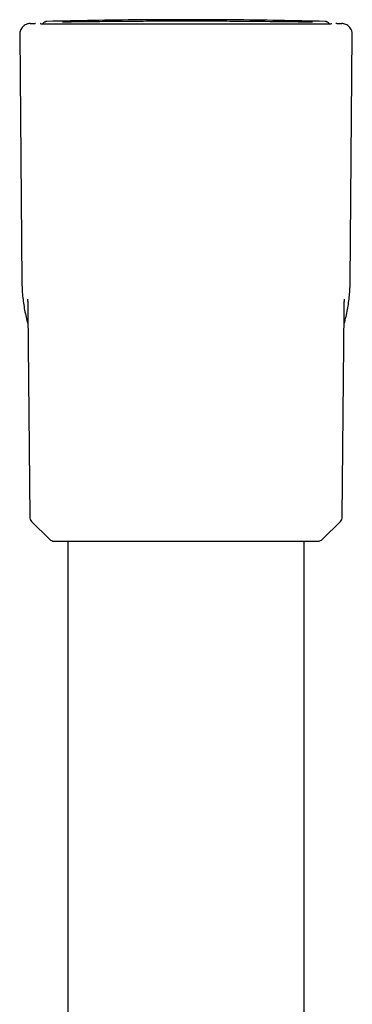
# Model space of a CAD drawing. Header units: millimetres. Extents: x 8 to 866, y 12 to 2084.
# Tile 96 of 98: x 446 to 477, y 1992 to 2084. Entities that reach past the tile are written whole.
import ezdxf

# ---------------------------------------------------------------- set-up
doc = ezdxf.new("R2010")
doc.units = ezdxf.units.MM

msp = doc.modelspace()

# ---------------------------------------------------------------- linework, layer by layer
at = {"color": 7, "linetype": 'Continuous', "lineweight": 30}
for p, q in [((472.398, 2083.344), (471.32, 2083.342)), ((472.934, 2083.347), (472.398, 2083.344)), ((447.062, 2083.196), (447.526, 2083.209)), ((447.571, 2083.207), (447.526, 2083.209)), ((447.976, 2083.187), (448.071, 2083.182)), ((448.01, 2083.185), (447.976, 2083.187)), ((474.966, 2083.182), (475.061, 2083.187)), ((475.027, 2083.185), (475.061, 2083.187)), ((475.511, 2083.209), (475.975, 2083.196)), ((446.091, 2082.188), (446.291, 2059.257)), ((476.747, 2059.257), (476.947, 2082.188)), ((446.851, 2056.535), (447.018, 2037.408)), ((476.02, 2037.408), (476.186, 2056.536)), ((447.196, 2036.987), (448.862, 2035.335)), ((474.175, 2035.335), (475.842, 2036.987)), ((449.285, 2035.161), (473.753, 2035.161)), ((450.569, 2035.161), (450.569, 1960.958)), ((472.469, 1935.131), (472.469, 2035.161))]:
    msp.add_line(p, q, dxfattribs=at)
at = {"color": 7, "linetype": 'Continuous', "lineweight": 30, "flags": 128}
msp.add_lwpolyline([(475.511, 2083.209), (475.452, 2083.205), (475.434, 2083.201)], dxfattribs=at)
at = {"color": 7, "linetype": 'Continuous', "lineweight": 30}
for centre, start, end in [((447.618, 2037.413), 180.5, 225.25), ((475.42, 2037.413), 314.75, 359.5), ((449.285, 2035.761), 225.25, 270), ((473.753, 2035.761), 270, 314.75)]:
    msp.add_arc(centre, 0.6, start, end, dxfattribs=at)
for points, knots in [([(448.622, 2083.388), (448.591, 2083.386), (448.531, 2083.381), (448.448, 2083.354), (448.375, 2083.318), (448.314, 2083.273), (448.264, 2083.226), (448.238, 2083.192), (448.226, 2083.176)], [0, 0, 0, 0, 0.1996672, 0.3866265, 0.5608714, 0.7223957, 0.8711936, 1, 1, 1, 1]), ([(448.622, 2083.388), (448.591, 2083.386), (448.531, 2083.381), (448.448, 2083.354), (448.375, 2083.318), (448.314, 2083.273), (448.264, 2083.226), (448.238, 2083.192), (448.226, 2083.176)], [0, 0, 0, 0, 0.1996672, 0.3866265, 0.5608714, 0.7223957, 0.8711936, 1, 1, 1, 1]), ([(474.415, 2083.388), (472.982, 2083.421), (470.117, 2083.487), (465.818, 2083.539), (461.519, 2083.558), (457.22, 2083.539), (452.921, 2083.487), (450.055, 2083.421), (448.622, 2083.388)], [0, 0, 0, 0, 0.166666, 0.333332, 0.499997, 0.666663, 0.833331, 1, 1, 1, 1]), ([(450.084, 2083.348), (450.067, 2083.349), (449.985, 2083.351), (450.407, 2083.358), (451.341, 2083.372), (452.806, 2083.39), (454.689, 2083.41), (456.917, 2083.428), (459.356, 2083.439), (461.893, 2083.443), (464.416, 2083.437), (466.792, 2083.423), (469.617, 2083.398), (471.813, 2083.37), (472.899, 2083.355), (473.246, 2083.35), (473.26, 2083.35), (473.263, 2083.35), (473.264, 2083.35), (473.269, 2083.35), (473.169, 2083.349), (473.126, 2083.349), (473.089, 2083.348)], [0, 0, 0, 0, 0.018352, 0.08929, 0.160003, 0.230797, 0.301993, 0.373043, 0.443823, 0.514428, 0.585039, 0.655847, 0.726688, 0.865171, 0.956134, 0.959128, 0.959909, 0.960121, 0.960182, 0.960215, 0.965967, 1, 1, 1, 1]), ([(474.811, 2083.176), (474.799, 2083.192), (474.773, 2083.226), (474.724, 2083.273), (474.663, 2083.318), (474.59, 2083.354), (474.506, 2083.381), (474.446, 2083.386), (474.415, 2083.388)], [0, 0, 0, 0, 0.128239, 0.277134, 0.438763, 0.613122, 0.800203, 1, 1, 1, 1]), ([(474.811, 2083.176), (474.799, 2083.192), (474.773, 2083.226), (474.724, 2083.273), (474.663, 2083.318), (474.59, 2083.354), (474.506, 2083.381), (474.446, 2083.386), (474.415, 2083.388)], [0, 0, 0, 0, 0.128239, 0.277134, 0.438763, 0.613122, 0.800203, 1, 1, 1, 1]), ([(447.062, 2083.196), (447.018, 2083.193), (446.931, 2083.187), (446.803, 2083.156), (446.663, 2083.103), (446.515, 2083.017), (446.369, 2082.892), (446.25, 2082.742), (446.159, 2082.572), (446.112, 2082.417), (446.093, 2082.287), (446.091, 2082.221), (446.091, 2082.188)], [0, 0, 0, 0, 0.085633, 0.169739, 0.252869, 0.376459, 0.49956, 0.6227, 0.746421, 0.871617, 0.9353, 1, 1, 1, 1]), ([(448.071, 2083.182), (448.078, 2083.182), (448.093, 2083.181), (448.156, 2083.181), (448.249, 2083.18), (448.373, 2083.18), (448.527, 2083.18), (448.712, 2083.181), (448.927, 2083.181), (449.18, 2083.181), (449.375, 2083.181), (449.485, 2083.181), (449.487, 2083.181), (449.488, 2083.181), (449.49, 2083.181), (449.492, 2083.181), (449.499, 2083.181), (449.51, 2083.181), (449.527, 2083.181), (449.555, 2083.181), (449.599, 2083.181), (449.661, 2083.182), (449.737, 2083.182), (449.826, 2083.182), (449.93, 2083.182), (450.05, 2083.182), (450.188, 2083.182), (450.35, 2083.182), (450.541, 2083.182), (450.708, 2083.182), (450.835, 2083.182), (450.914, 2083.182), (450.995, 2083.182), (451.072, 2083.182), (451.216, 2083.182), (451.427, 2083.182), (451.712, 2083.182), (451.989, 2083.182), (452.245, 2083.181), (452.478, 2083.181), (452.687, 2083.181), (452.846, 2083.181), (452.955, 2083.181), (453.019, 2083.181), (453.081, 2083.18), (453.141, 2083.18), (453.21, 2083.18), (453.302, 2083.18), (453.476, 2083.18), (453.72, 2083.18), (454.015, 2083.179), (454.292, 2083.179), (454.55, 2083.178), (454.789, 2083.178), (455.007, 2083.178), (455.203, 2083.177), (455.378, 2083.177), (455.53, 2083.177), (455.651, 2083.177), (455.765, 2083.177), (455.889, 2083.176), (456.038, 2083.176), (456.201, 2083.176), (456.429, 2083.176), (456.729, 2083.175), (457.107, 2083.175), (457.506, 2083.174), (457.873, 2083.174), (458.202, 2083.174), (458.494, 2083.173), (458.801, 2083.173), (459.114, 2083.173), (459.445, 2083.173), (459.785, 2083.172), (460.132, 2083.172), (460.457, 2083.172), (460.758, 2083.172), (461.035, 2083.172), (461.289, 2083.172), (461.555, 2083.172), (461.853, 2083.172), (462.2, 2083.172), (462.58, 2083.172), (462.992, 2083.172), (463.436, 2083.173), (463.91, 2083.173), (464.344, 2083.173), (464.723, 2083.174), (465.03, 2083.174), (465.317, 2083.174), (465.583, 2083.174), (465.828, 2083.175), (466.05, 2083.175), (466.252, 2083.175), (466.435, 2083.175), (466.621, 2083.176), (466.828, 2083.176), (467.069, 2083.176), (467.338, 2083.177), (467.634, 2083.177), (467.903, 2083.177), (468.139, 2083.178), (468.338, 2083.178), (468.533, 2083.178), (468.719, 2083.179), (468.891, 2083.179), (469.058, 2083.179), (469.334, 2083.18), (469.711, 2083.18), (470.173, 2083.181), (470.606, 2083.181), (471.028, 2083.182), (471.436, 2083.182), (471.841, 2083.182), (472.232, 2083.182), (472.609, 2083.182), (472.96, 2083.182), (473.283, 2083.182), (473.58, 2083.182), (473.845, 2083.181), (474.077, 2083.181), (474.277, 2083.181), (474.452, 2083.181), (474.601, 2083.181), (474.694, 2083.181), (474.749, 2083.181), (474.775, 2083.181), (474.8, 2083.181), (474.825, 2083.181), (474.849, 2083.181), (474.871, 2083.181), (474.899, 2083.181), (474.929, 2083.181), (474.955, 2083.181), (474.963, 2083.182), (474.966, 2083.182)], [0, 0, 0, 0, 0.015799, 0.031539, 0.047229, 0.062879, 0.078496, 0.094088, 0.10966, 0.125221, 0.14264, 0.142892, 0.143004, 0.143021, 0.143066, 0.143169, 0.143428, 0.144125, 0.145004, 0.146123, 0.148615, 0.151821, 0.155742, 0.160083, 0.165059, 0.170668, 0.176911, 0.183791, 0.192096, 0.201175, 0.204189, 0.20728, 0.210448, 0.213693, 0.216108, 0.226845, 0.236997, 0.246563, 0.255535, 0.262686, 0.269388, 0.275645, 0.277652, 0.279608, 0.281515, 0.283371, 0.285178, 0.287848, 0.291718, 0.300937, 0.309505, 0.317427, 0.324704, 0.331338, 0.337331, 0.342683, 0.347394, 0.351465, 0.354895, 0.35714, 0.360548, 0.364692, 0.368947, 0.373316, 0.382504, 0.392145, 0.402239, 0.412785, 0.419646, 0.426685, 0.434447, 0.442217, 0.449634, 0.458585, 0.466962, 0.474766, 0.481998, 0.488657, 0.494745, 0.500262, 0.507794, 0.516123, 0.525252, 0.535179, 0.545903, 0.557423, 0.569734, 0.577752, 0.585394, 0.592554, 0.599233, 0.605431, 0.611051, 0.616209, 0.620905, 0.625141, 0.63066, 0.636972, 0.64408, 0.651984, 0.660687, 0.665922, 0.671407, 0.677145, 0.682273, 0.687089, 0.691867, 0.696607, 0.711166, 0.725338, 0.739115, 0.752492, 0.767243, 0.781527, 0.796801, 0.812459, 0.827956, 0.843268, 0.858639, 0.874259, 0.888482, 0.902785, 0.916925, 0.9309, 0.944704, 0.948313, 0.951754, 0.955398, 0.959242, 0.963287, 0.967534, 0.97198, 0.980652, 0.989993, 1, 1, 1, 1]), ([(476.947, 2082.188), (476.946, 2082.232), (476.943, 2082.319), (476.917, 2082.448), (476.869, 2082.59), (476.789, 2082.741), (476.669, 2082.891), (476.524, 2083.016), (476.357, 2083.113), (476.204, 2083.166), (476.075, 2083.19), (476.009, 2083.194), (475.975, 2083.196)], [0, 0, 0, 0, 0.085629, 0.169733, 0.252862, 0.37645, 0.499552, 0.622692, 0.746414, 0.871612, 0.935297, 1, 1, 1, 1]), ([(446.291, 2059.257), (446.296, 2059.034), (446.305, 2058.587), (446.358, 2057.919), (446.437, 2057.255), (446.545, 2056.594), (446.684, 2055.945), (446.79, 2055.501), (446.858, 2055.277), (446.862, 2055.263)], [0, 0, 0, 0, 0.165559, 0.331065, 0.496483, 0.661772, 0.826881, 0.988818, 1, 1, 1, 1]), ([(476.175, 2055.264), (476.185, 2055.296), (476.258, 2055.54), (476.368, 2056.004), (476.504, 2056.652), (476.607, 2057.302), (476.683, 2057.951), (476.733, 2058.603), (476.742, 2059.039), (476.747, 2059.257)], [0, 0, 0, 0, 0.024242, 0.188889, 0.353503, 0.51515, 0.676776, 0.838389, 1, 1, 1, 1]), ([(446.821, 2057.613), (446.821, 2057.613), (446.821, 2057.614), (446.822, 2057.608), (446.823, 2057.588), (446.824, 2057.562), (446.825, 2057.539), (446.826, 2057.515), (446.827, 2057.488), (446.828, 2057.449), (446.83, 2057.392), (446.833, 2057.32), (446.835, 2057.246), (446.837, 2057.176), (446.839, 2057.11), (446.841, 2057.045), (446.843, 2056.981), (446.845, 2056.9), (446.847, 2056.807), (446.848, 2056.729), (446.849, 2056.687), (446.849, 2056.667), (446.849, 2056.642), (446.85, 2056.608), (446.85, 2056.567), (446.851, 2056.537), (446.851, 2056.522)], [0, 0, 0, 0, 0.001867, 0.062515, 0.129555, 0.171205, 0.209357, 0.243933, 0.275398, 0.31066, 0.370669, 0.435514, 0.493391, 0.544533, 0.589372, 0.631783, 0.674279, 0.716731, 0.788484, 0.851298, 0.866945, 0.882429, 0.900338, 0.927315, 0.964001, 1, 1, 1, 1]), ([(476.187, 2056.52), (476.187, 2056.537), (476.187, 2056.571), (476.188, 2056.615), (476.188, 2056.65), (476.189, 2056.675), (476.189, 2056.705), (476.19, 2056.747), (476.191, 2056.824), (476.193, 2056.921), (476.196, 2057.016), (476.198, 2057.088), (476.199, 2057.14), (476.201, 2057.194), (476.202, 2057.251), (476.204, 2057.31), (476.206, 2057.37), (476.208, 2057.425), (476.21, 2057.471), (476.212, 2057.507), (476.213, 2057.539), (476.214, 2057.568), (476.215, 2057.595), (476.216, 2057.612), (476.216, 2057.612), (476.216, 2057.612)], [0, 0, 0, 0, 0.040167, 0.079352, 0.106418, 0.124157, 0.141357, 0.176166, 0.213209, 0.286637, 0.362978, 0.397147, 0.431756, 0.469754, 0.511818, 0.558159, 0.608999, 0.660618, 0.704787, 0.74611, 0.789587, 0.838963, 0.892574, 0.959098, 1, 1, 1, 1])]:
    msp.add_open_spline(points, degree=3, knots=knots, dxfattribs=at)

doc.saveas('drawing.dxf')
